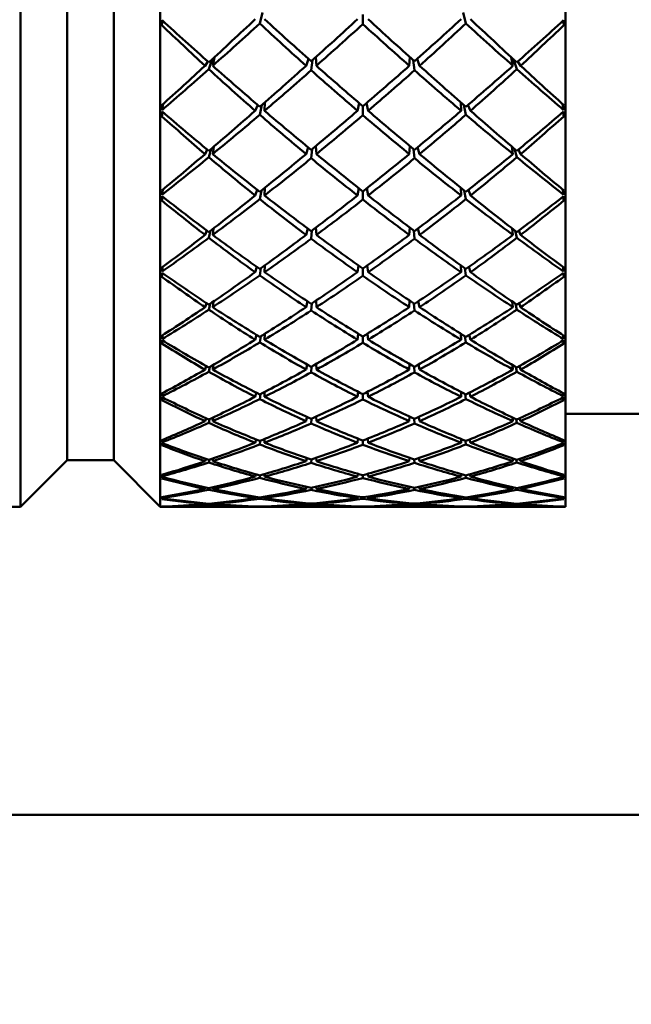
# Model space of a CAD drawing. Header units: inches. Extents: x 0.1 to 33.9, y 0.6 to 21.4.
# Tile 36 of 83: x 11.311 to 11.639, y 13.795 to 14.323. Entities that reach past the tile are written whole.
import ezdxf

# ---------------------------------------------------------------- set-up
doc = ezdxf.new("R2010")
doc.units = ezdxf.units.IN
doc.header["$MEASUREMENT"] = 0
doc.layers.add('Dimension (ANSI)', color=7, linetype='Continuous', lineweight=25)
doc.layers.add('Visible (ANSI)', color=7, linetype='Continuous', lineweight=50)
doc.styles.add('Note Text (ANSI)', font='tahoma.ttf')
doc.dimstyles.new('Default (ANSI)', dxfattribs={"dimtxt": 0.12, "dimasz": 0.098425, "dimexe": 0.125, "dimexo": 0.0625, "dimgap": 0.031496, "dimtad": 0, "dimtih": 1, "dimtoh": 1, "dimrnd": 1e-08, "dimzin": 4, "dimdsep": 46, "dimtxsty": 'Note Text (ANSI)', "dimcen": 0.09, "dimdle": 0.393701, "dimclrd": 256, "dimclre": 256, "dimclrt": 256, "dimadec": 0, "dimazin": 1, "dimtfac": 1, "dimtofl": 0, "dimtmove": 0, "dimatfit": 3, "dimfxl": 1, "dimtolj": 1, "dimtzin": 4, "dimlwd": -1, "dimlwe": -1, "dimarcsym": 0})

# ---------------------------------------------------------------- blocks, each defined once
blk = doc.blocks.new('*D10')
at = {"layer": 'Defpoints', "color": 0, "transparency": 16777216}
for p in [(17.00965, 15.28753), (8.90845, 12.90852), (17.40335, 12.90852)]:
    blk.add_point(p, dxfattribs=at)
at = {"layer": 'Dimension (ANSI)', "transparency": 16777216}
for p, q in [((17.07215, 15.28753), (17.52835, 15.28753)), ((17.40335, 15.1891), (17.40335, 14.19226)), ((17.40335, 13.00695), (17.40335, 14.00379)), ((8.97095, 12.90852), (17.52835, 12.90852))]:
    blk.add_line(p, q, dxfattribs=at)
for points in [[(17.38694, 15.1891), (17.41975, 15.1891), (17.40335, 15.28753)], [(17.38694, 13.00695), (17.41975, 13.00695), (17.40335, 12.90852)]]:
    blk.add_solid(points, dxfattribs=at)
at = {"layer": 'Dimension (ANSI)', "transparency": 16777216, "insert": (17.25059, 14.16077), "char_height": 0.12, "attachment_point": 1, "style": 'Note Text (ANSI)'}
blk.add_mtext('\\A1;2.38', dxfattribs=at)
blk = doc.blocks.new('*D12')
at = {"layer": 'Defpoints', "color": 0, "transparency": 16777216}
for p in [(16.08841, 15.28753), (4.32409, 15.14439), (4.32409, 12.15226)]:
    blk.add_point(p, dxfattribs=at)
at = {"layer": 'Dimension (ANSI)', "transparency": 16777216}
for p, q in [((16.08841, 15.22503), (16.08841, 12.02726)), ((4.32409, 15.08189), (4.32409, 12.02726)), ((4.42252, 12.15226), (9.98138, 12.15226)), ((15.98999, 12.15226), (10.43113, 12.15226))]:
    blk.add_line(p, q, dxfattribs=at)
for points in [[(4.42252, 12.16867), (4.42252, 12.13586), (4.32409, 12.15226)], [(15.98999, 12.16867), (15.98999, 12.13586), (16.08841, 12.15226)]]:
    blk.add_solid(points, dxfattribs=at)
at = {"layer": 'Dimension (ANSI)', "transparency": 16777216, "insert": (10.01287, 12.21464), "char_height": 0.12, "attachment_point": 1, "style": 'Note Text (ANSI)'}
blk.add_mtext('\\A1;11.76', dxfattribs=at)

msp = doc.modelspace()

# ---------------------------------------------------------------- linework, layer by layer
at = {"layer": 'Visible (ANSI)'}
for p, q in [((11.31122, 14.94359), (11.31122, 14.0617)), ((11.38622, 14.94359), (11.38622, 14.0617)), ((11.60365, 14.94359), (11.60365, 14.0617)), ((11.33622, 14.91859), (11.33622, 14.0867)), ((11.36122, 14.91859), (11.36122, 14.0867)), ((11.43964, 14.32101), (11.44117, 14.32702)), ((11.49493, 14.32588), (11.49493, 14.32072)), ((11.5487, 14.32702), (11.55023, 14.32101)), ((11.38741, 14.32268), (11.38713, 14.3201)), ((11.60246, 14.32268), (11.60274, 14.3201)), ((11.4117, 14.30072), (11.41025, 14.29836)), ((11.41227, 14.29651), (11.41413, 14.30193)), ((11.41526, 14.30297), (11.41437, 14.29836)), ((11.4658, 14.30207), (11.4645, 14.29836)), ((11.46723, 14.29593), (11.46786, 14.30136)), ((11.46963, 14.30295), (11.46999, 14.29836)), ((11.51988, 14.29836), (11.52024, 14.30295)), ((11.52201, 14.30136), (11.52264, 14.29593)), ((11.52536, 14.29836), (11.52407, 14.30207)), ((11.5755, 14.29836), (11.5746, 14.30297)), ((11.57573, 14.30193), (11.5776, 14.29651)), ((11.57962, 14.29836), (11.57817, 14.30072)), ((11.44239, 14.27878), (11.44215, 14.27423)), ((11.4929, 14.27839), (11.49211, 14.27423)), ((11.49697, 14.27839), (11.49776, 14.27423)), ((11.54771, 14.27423), (11.54748, 14.27878)), ((11.38737, 14.27368), (11.38713, 14.27123)), ((11.38756, 14.27701), (11.38718, 14.27461)), ((11.3878, 14.27784), (11.38756, 14.27701)), ((11.38756, 14.27701), (11.38765, 14.2777)), ((11.38776, 14.2778), (11.38774, 14.27764)), ((11.43852, 14.27733), (11.43718, 14.27423)), ((11.43964, 14.27209), (11.44074, 14.27734)), ((11.49493, 14.27665), (11.49493, 14.27181)), ((11.54913, 14.27734), (11.55023, 14.27209)), ((11.55268, 14.27423), (11.55135, 14.27733)), ((11.60231, 14.27701), (11.60207, 14.27784)), ((11.60211, 14.2778), (11.60213, 14.27764)), ((11.60222, 14.2777), (11.60231, 14.27701)), ((11.60231, 14.27701), (11.60268, 14.27461)), ((11.6025, 14.27368), (11.60274, 14.27123)), ((11.41145, 14.25339), (11.41025, 14.25099)), ((11.41227, 14.24928), (11.4136, 14.25385)), ((11.41501, 14.25505), (11.41437, 14.25099)), ((11.46554, 14.25465), (11.4645, 14.25099)), ((11.46723, 14.24874), (11.46771, 14.25365)), ((11.46972, 14.25532), (11.46999, 14.25099)), ((11.51988, 14.25099), (11.52015, 14.25532)), ((11.52216, 14.25365), (11.52264, 14.24874)), ((11.52536, 14.25099), (11.52433, 14.25465)), ((11.5755, 14.25099), (11.57486, 14.25505)), ((11.57627, 14.25385), (11.5776, 14.24928)), ((11.57962, 14.25099), (11.57842, 14.25339)), ((11.38752, 14.23184), (11.38718, 14.22911)), ((11.43828, 14.23179), (11.43718, 14.22875)), ((11.43964, 14.2268), (11.44047, 14.23139)), ((11.44234, 14.23289), (11.44215, 14.22875)), ((11.49274, 14.23271), (11.49211, 14.22875)), ((11.49493, 14.23098), (11.49493, 14.22654)), ((11.49713, 14.23271), (11.49776, 14.22875)), ((11.54771, 14.22875), (11.54753, 14.23289)), ((11.5494, 14.23139), (11.55023, 14.2268)), ((11.55268, 14.22875), (11.55159, 14.23179)), ((11.60234, 14.23184), (11.60268, 14.22911)), ((11.38733, 14.22829), (11.38713, 14.22602)), ((11.60254, 14.22829), (11.60274, 14.22602)), ((11.41124, 14.20992), (11.41025, 14.2076)), ((11.41227, 14.20605), (11.41326, 14.20992)), ((11.41484, 14.21115), (11.41437, 14.2076)), ((11.46534, 14.21105), (11.4645, 14.2076)), ((11.46723, 14.20556), (11.4676, 14.20992)), ((11.46978, 14.21156), (11.46999, 14.2076)), ((11.51988, 14.2076), (11.52009, 14.21156)), ((11.52227, 14.20992), (11.52264, 14.20556)), ((11.52536, 14.2076), (11.52453, 14.21105)), ((11.5755, 14.2076), (11.57502, 14.21115)), ((11.57661, 14.20992), (11.5776, 14.20605)), ((11.57962, 14.2076), (11.57863, 14.20992)), ((11.38743, 14.19029), (11.38718, 14.18792)), ((11.43808, 14.19046), (11.43718, 14.1876)), ((11.43964, 14.18586), (11.44028, 14.18982)), ((11.44229, 14.19127), (11.44215, 14.1876)), ((11.49261, 14.19123), (11.49211, 14.1876)), ((11.49493, 14.18959), (11.49493, 14.18563)), ((11.49726, 14.19123), (11.49776, 14.1876)), ((11.54771, 14.1876), (11.54758, 14.19127)), ((11.54959, 14.18982), (11.55023, 14.18586)), ((11.55268, 14.1876), (11.55179, 14.19046)), ((11.60243, 14.19029), (11.60268, 14.18792)), ((11.3873, 14.18721), (11.38713, 14.18516)), ((11.60257, 14.18721), (11.60274, 14.18516)), ((11.41025, 14.16885), (11.41107, 14.17102)), ((11.41302, 14.17073), (11.41227, 14.16749)), ((11.41437, 14.16885), (11.41473, 14.1719)), ((11.46518, 14.172), (11.4645, 14.16885)), ((11.46723, 14.16707), (11.46752, 14.17085)), ((11.46982, 14.17238), (11.46999, 14.16885)), ((11.51988, 14.16885), (11.52005, 14.17238)), ((11.52235, 14.17085), (11.52264, 14.16707)), ((11.52536, 14.16885), (11.52469, 14.172)), ((11.57514, 14.1719), (11.5755, 14.16885)), ((11.5776, 14.16749), (11.57685, 14.17073)), ((11.5788, 14.17102), (11.57962, 14.16885)), ((11.38737, 14.15371), (11.38718, 14.1517)), ((11.43718, 14.15142), (11.43791, 14.15399)), ((11.44013, 14.15325), (11.43964, 14.14991)), ((11.44215, 14.15142), (11.44226, 14.15457)), ((11.4925, 14.15462), (11.49211, 14.15142)), ((11.49493, 14.15314), (11.49493, 14.14972)), ((11.49737, 14.15462), (11.49776, 14.15142)), ((11.54761, 14.15457), (11.54771, 14.15142)), ((11.55023, 14.14991), (11.54974, 14.15325)), ((11.55196, 14.15399), (11.55268, 14.15142)), ((11.6025, 14.15371), (11.60268, 14.1517)), ((11.38727, 14.1511), (11.38713, 14.14931)), ((11.6026, 14.1511), (11.60274, 14.14931)), ((11.41025, 14.13537), (11.41091, 14.1373)), ((11.41283, 14.13686), (11.41227, 14.13422)), ((11.41437, 14.13537), (11.41464, 14.13791)), ((11.4645, 14.13537), (11.46504, 14.13813)), ((11.46746, 14.13703), (11.46723, 14.13386)), ((11.46999, 14.13537), (11.46986, 14.13839)), ((11.52001, 14.13839), (11.51988, 14.13537)), ((11.52264, 14.13386), (11.52241, 14.13703)), ((11.52483, 14.13813), (11.52536, 14.13537)), ((11.57523, 14.13791), (11.5755, 14.13537)), ((11.5776, 14.13422), (11.57703, 14.13686)), ((11.57896, 14.1373), (11.57962, 14.13537)), ((11.38724, 14.12052), (11.38713, 14.11904)), ((11.38732, 14.12264), (11.38718, 14.121)), ((11.43718, 14.12078), (11.43775, 14.12299)), ((11.44001, 14.12223), (11.43964, 14.11953)), ((11.44215, 14.12078), (11.44224, 14.12338)), ((11.49241, 14.12348), (11.49211, 14.12078)), ((11.49493, 14.1222), (11.49493, 14.11937)), ((11.49745, 14.12348), (11.49776, 14.12078)), ((11.54763, 14.12338), (11.54771, 14.12078)), ((11.55023, 14.11953), (11.54986, 14.12223)), ((11.55211, 14.12299), (11.55268, 14.12078)), ((11.60255, 14.12264), (11.60268, 14.121)), ((11.60263, 14.12052), (11.60274, 14.11904)), ((11.41025, 14.10769), (11.41077, 14.1093)), ((11.41437, 14.10769), (11.41457, 14.10969)), ((11.46491, 14.10996), (11.4645, 14.10769)), ((11.46989, 14.11013), (11.46999, 14.10769)), ((11.51988, 14.10769), (11.51998, 14.11013)), ((11.52536, 14.10769), (11.52495, 14.10996)), ((11.5753, 14.10969), (11.5755, 14.10769)), ((11.5791, 14.1093), (11.57962, 14.10769)), ((11.60365, 14.1117), (11.69229, 14.1117)), ((11.41269, 14.10881), (11.41227, 14.10676)), ((11.46723, 14.10647), (11.4674, 14.10899)), ((11.52247, 14.10899), (11.52264, 14.10647)), ((11.5776, 14.10676), (11.57718, 14.10881)), ((11.38721, 14.09597), (11.38713, 14.09481)), ((11.38728, 14.09759), (11.38718, 14.09633)), ((11.43761, 14.09793), (11.43718, 14.09616)), ((11.43964, 14.09519), (11.43991, 14.09724)), ((11.44221, 14.09817), (11.44215, 14.09616)), ((11.49233, 14.09829), (11.49211, 14.09616)), ((11.49493, 14.09726), (11.49493, 14.09507)), ((11.49753, 14.09829), (11.49776, 14.09616)), ((11.54771, 14.09616), (11.54766, 14.09817)), ((11.54996, 14.09724), (11.55023, 14.09519)), ((11.55268, 14.09616), (11.55225, 14.09793)), ((11.60259, 14.09759), (11.60268, 14.09633)), ((11.60265, 14.09597), (11.60274, 14.09481)), ((11.33622, 14.0867), (11.31122, 14.0617)), ((11.36122, 14.0867), (11.33622, 14.0867)), ((11.36122, 14.0867), (11.38622, 14.0617)), ((11.41063, 14.08747), (11.41025, 14.08623)), ((11.41227, 14.08555), (11.41256, 14.08702)), ((11.41451, 14.0877), (11.41437, 14.08623)), ((11.4648, 14.08796), (11.4645, 14.08623)), ((11.46723, 14.08533), (11.46735, 14.08718)), ((11.46992, 14.08805), (11.46999, 14.08623)), ((11.51988, 14.08623), (11.51995, 14.08805)), ((11.52252, 14.08718), (11.52264, 14.08533)), ((11.52536, 14.08623), (11.52507, 14.08796)), ((11.5755, 14.08623), (11.57536, 14.0877)), ((11.57731, 14.08702), (11.5776, 14.08555)), ((11.57962, 14.08623), (11.57924, 14.08747)), ((11.38719, 14.07782), (11.38713, 14.07702)), ((11.38725, 14.07894), (11.38718, 14.07807)), ((11.43748, 14.07922), (11.43718, 14.07794)), ((11.43964, 14.07728), (11.43982, 14.07868)), ((11.44219, 14.07935), (11.44215, 14.07794)), ((11.49226, 14.07946), (11.49211, 14.07794)), ((11.49493, 14.07871), (11.49493, 14.07719)), ((11.49761, 14.07946), (11.49776, 14.07794)), ((11.54771, 14.07794), (11.54768, 14.07935)), ((11.55005, 14.07868), (11.55023, 14.07728)), ((11.55268, 14.07794), (11.55239, 14.07922)), ((11.60262, 14.07894), (11.60268, 14.07807)), ((11.60268, 14.07782), (11.60274, 14.07702)), ((11.41445, 14.07226), (11.41437, 14.07134)), ((11.46469, 14.07246), (11.4645, 14.07134)), ((11.46995, 14.07251), (11.46999, 14.07134)), ((11.51988, 14.07134), (11.51992, 14.07251)), ((11.52536, 14.07134), (11.52518, 14.07246)), ((11.5755, 14.07134), (11.57542, 14.07226)), ((11.41049, 14.07216), (11.41025, 14.07134)), ((11.41227, 14.07091), (11.41244, 14.07182)), ((11.43735, 14.06716), (11.43718, 14.06643)), ((11.44218, 14.0672), (11.44215, 14.06643)), ((11.46723, 14.07077), (11.4673, 14.07193)), ((11.49219, 14.06728), (11.49211, 14.06643)), ((11.49768, 14.06728), (11.49776, 14.06643)), ((11.52256, 14.07193), (11.52264, 14.07077)), ((11.54771, 14.06643), (11.54769, 14.0672)), ((11.55268, 14.06643), (11.55252, 14.06716)), ((11.57743, 14.07182), (11.5776, 14.07091)), ((11.57962, 14.07134), (11.57938, 14.07216)), ((11.31122, 14.0617), (11.30488, 14.0617)), ((11.39257, 14.0617), (11.38622, 14.0617)), ((11.38722, 14.06697), (11.38718, 14.0665)), ((11.38719, 14.06189), (11.38718, 14.06181)), ((11.42816, 14.0617), (11.39592, 14.0617)), ((11.41035, 14.0636), (11.41025, 14.06325)), ((11.41227, 14.06308), (11.41234, 14.06343)), ((11.4144, 14.06363), (11.41437, 14.06325)), ((11.44625, 14.0617), (11.43288, 14.0617)), ((11.43721, 14.06193), (11.43718, 14.0618)), ((11.43964, 14.06607), (11.43973, 14.06682)), ((11.43964, 14.06175), (11.43965, 14.06186)), ((11.44216, 14.06193), (11.44215, 14.0618)), ((11.48288, 14.0617), (11.45143, 14.0617)), ((11.46458, 14.06373), (11.4645, 14.06325)), ((11.46723, 14.06303), (11.46726, 14.06349)), ((11.46997, 14.06374), (11.46999, 14.06325)), ((11.50135, 14.0617), (11.48852, 14.0617)), ((11.49212, 14.06195), (11.49211, 14.0618)), ((11.49493, 14.06685), (11.49493, 14.06603)), ((11.49493, 14.06187), (11.49493, 14.06175)), ((11.49775, 14.06195), (11.49776, 14.0618)), ((11.53844, 14.0617), (11.50699, 14.0617)), ((11.51988, 14.06325), (11.5199, 14.06374)), ((11.52261, 14.06349), (11.52264, 14.06303)), ((11.52536, 14.06325), (11.52529, 14.06373)), ((11.55699, 14.0617), (11.54362, 14.0617)), ((11.54771, 14.0618), (11.54771, 14.06193)), ((11.55014, 14.06682), (11.55023, 14.06607)), ((11.55022, 14.06186), (11.55023, 14.06175)), ((11.55268, 14.0618), (11.55265, 14.06193)), ((11.59395, 14.0617), (11.56171, 14.0617)), ((11.5755, 14.06325), (11.57547, 14.06363)), ((11.57753, 14.06343), (11.5776, 14.06308)), ((11.57962, 14.06325), (11.57951, 14.0636)), ((11.60365, 14.0617), (11.5973, 14.0617)), ((11.60265, 14.06697), (11.60268, 14.0665)), ((11.60268, 14.06189), (11.60268, 14.06181)), ((9.96406, 13.89648), (12.43113, 13.89648))]:
    msp.add_line(p, q, dxfattribs=at)
for centre, major_axis, ratio, start_param, end_param in [((11.41706, 14.50265), (0.01921, 0.44094), 0.054698, 1.993086, 2.000011), ((11.45416, 14.50265), (-0.42531, 0.42286), 0.29386, 1.703321, 1.760379), ((11.53571, 14.50265), (-0.44102, -0.43884), 0.097629, 1.191633, 1.249719), ((11.45416, 14.50265), (-0.43471, -0.43242), 0.198435, 1.285984, 1.343138), ((11.53571, 14.50265), (-0.42064, 0.41809), 0.333113, 1.671973, 1.729127), ((11.45416, 14.50265), (-0.43224, 0.42991), 0.226754, 1.765526, 1.822128), ((11.53571, 14.50265), (-0.43748, -0.43525), 0.161535, 1.256276, 1.312878), ((11.45416, 14.50265), (-0.4285, -0.42611), 0.264653, 1.349195, 1.405615), ((11.53571, 14.50265), (-0.4285, 0.42611), 0.264653, 1.735978, 1.792397), ((11.45416, 14.50265), (-0.43748, 0.43525), 0.161535, 1.828714, 1.885316), ((11.53571, 14.50265), (-0.43224, -0.42991), 0.226754, 1.319464, 1.376066), ((11.45416, 14.50265), (-0.42064, -0.41809), 0.333113, 1.412466, 1.46962), ((11.53571, 14.50265), (-0.43471, 0.43242), 0.198435, 1.798455, 1.855609), ((11.45416, 14.50265), (-0.44102, 0.43884), 0.097629, 1.891874, 1.94996), ((11.53571, 14.50265), (-0.42531, -0.42286), 0.29386, 1.381214, 1.438272), ((11.57281, 14.50265), (-0.01921, 0.44094), 0.054698, 4.283174, 4.290099), ((11.53571, 14.50265), (-0.41115, 0.40838), 0.404504, 1.610886, 1.665765), ((11.45416, 14.50265), (-0.41115, -0.40838), 0.404504, 1.475828, 1.530707), ((11.53571, 14.50265), (-0.44102, -0.43884), 0.097629, 1.132008, 1.186887), ((11.45416, 14.50265), (-0.43471, -0.43242), 0.198435, 1.22418, 1.281238), ((11.53571, 14.50265), (-0.41115, 0.40838), 0.404504, 1.670511, 1.728597), ((11.45416, 14.50265), (-0.42531, 0.42286), 0.29386, 1.765124, 1.822278), ((11.53571, 14.50265), (-0.43748, -0.43525), 0.161535, 1.192893, 1.250047), ((11.45416, 14.50265), (-0.4285, -0.42611), 0.264653, 1.286363, 1.342965), ((11.53571, 14.50265), (-0.42064, 0.41809), 0.333113, 1.735357, 1.791959), ((11.45416, 14.50265), (-0.43224, 0.42991), 0.226754, 1.828358, 1.884777), ((11.53571, 14.50265), (-0.43224, -0.42991), 0.226754, 1.256815, 1.313235), ((11.45416, 14.50265), (-0.42064, -0.41809), 0.333113, 1.349634, 1.406236), ((11.53571, 14.50265), (-0.4285, 0.42611), 0.264653, 1.798627, 1.855229), ((11.45416, 14.50265), (-0.43748, 0.43525), 0.161535, 1.891546, 1.9487), ((11.53571, 14.50265), (-0.42531, -0.42286), 0.29386, 1.319314, 1.376468), ((11.45416, 14.50265), (-0.41115, -0.40838), 0.404504, 1.412996, 1.471082), ((11.53571, 14.50265), (-0.43471, 0.43242), 0.198435, 1.860355, 1.917413), ((11.45416, 14.50265), (-0.44102, 0.43884), 0.097629, 1.954705, 2.009585), ((11.41706, 14.50265), (0.00895, 0.44094), 0.066915, 2.108745, 2.115669), ((11.41706, 14.50265), (0.02208, 0.44094), 0.048803, 2.118811, 2.125736), ((11.45416, 14.50265), (-0.41674, 0.41411), 0.363493, 1.765679, 1.822737), ((11.53571, 14.50265), (-0.43748, -0.43525), 0.161535, 1.129129, 1.187215), ((11.45416, 14.50265), (-0.42531, 0.42286), 0.29386, 1.827956, 1.884558), ((11.53571, 14.50265), (-0.43224, -0.42991), 0.226754, 1.193801, 1.250403), ((11.45416, 14.50265), (-0.43224, 0.42991), 0.226754, 1.89119, 1.947792), ((11.53571, 14.50265), (-0.42531, -0.42286), 0.29386, 1.257034, 1.313636), ((11.45416, 14.50265), (-0.43748, 0.43525), 0.161535, 1.954378, 2.012464), ((11.53571, 14.50265), (-0.41674, -0.41411), 0.363493, 1.318855, 1.375913), ((11.57281, 14.50265), (-0.00895, 0.44094), 0.066915, 4.167516, 4.17444), ((11.57281, 14.50265), (-0.02208, 0.44094), 0.048803, 4.15745, 4.164374), ((11.53571, 14.50265), (-0.4001, 0.397), 0.479623, 1.67304, 1.727919), ((11.45416, 14.50265), (-0.4285, -0.42611), 0.264653, 1.223532, 1.280685), ((11.53571, 14.50265), (-0.41115, 0.40838), 0.404504, 1.734275, 1.791429), ((11.45416, 14.50265), (-0.42064, -0.41809), 0.333113, 1.286802, 1.343221), ((11.53571, 14.50265), (-0.42064, 0.41809), 0.333113, 1.798371, 1.854791), ((11.45416, 14.50265), (-0.41115, -0.40838), 0.404504, 1.350164, 1.407318), ((11.53571, 14.50265), (-0.4285, 0.42611), 0.264653, 1.860907, 1.918061), ((11.45416, 14.50265), (0.4001, 0.397), 0.479623, 4.555266, 4.610145), ((11.53571, 14.50265), (-0.43748, -0.43525), 0.161535, 1.069504, 1.124383), ((11.45416, 14.50265), (-0.4285, -0.42611), 0.264653, 1.161728, 1.218786), ((11.53571, 14.50265), (-0.4001, 0.397), 0.479623, 1.732665, 1.790751), ((11.45416, 14.50265), (-0.41674, 0.41411), 0.363493, 1.827483, 1.884637), ((11.53571, 14.50265), (-0.43224, -0.42991), 0.226754, 1.130417, 1.187571), ((11.45416, 14.50265), (-0.42064, -0.41809), 0.333113, 1.22397, 1.280572), ((11.53571, 14.50265), (-0.41115, 0.40838), 0.404504, 1.797659, 1.854261), ((11.45416, 14.50265), (-0.42531, 0.42286), 0.29386, 1.890788, 1.947207), ((11.53571, 14.50265), (-0.42531, -0.42286), 0.29386, 1.194385, 1.250805), ((11.45416, 14.50265), (-0.41115, -0.40838), 0.404504, 1.287332, 1.343934), ((11.53571, 14.50265), (-0.42064, 0.41809), 0.333113, 1.861021, 1.917623), ((11.45416, 14.50265), (-0.43224, 0.42991), 0.226754, 1.954022, 2.011176), ((11.53571, 14.50265), (-0.41674, -0.41411), 0.363493, 1.256955, 1.314109), ((11.45416, 14.50265), (0.4001, 0.397), 0.479623, 4.492434, 4.55052), ((11.53571, 14.50265), (-0.4285, 0.42611), 0.264653, 1.922807, 1.979865), ((11.45416, 14.50265), (-0.43748, 0.43525), 0.161535, 2.01721, 2.072089), ((11.41706, 14.50265), (0.01259, 0.44094), 0.063829, 2.234873, 2.241798), ((11.57281, 14.50265), (-0.01259, 0.44094), 0.063829, 4.041388, 4.048312), ((11.41706, 14.50265), (0.0246, 0.44094), 0.042147, 2.244383, 2.251307), ((11.53571, 14.50265), (-0.38755, 0.38396), 0.559415, 1.734941, 1.78982), ((11.45416, 14.50265), (0.40657, -0.40367), 0.436386, 4.969519, 5.026577), ((11.53571, 14.50265), (-0.43224, -0.42991), 0.226754, 1.066653, 1.124739), ((11.45416, 14.50265), (-0.42064, -0.41809), 0.333113, 1.161138, 1.218292), ((11.53571, 14.50265), (-0.4001, 0.397), 0.479623, 1.796429, 1.853583), ((11.45416, 14.50265), (-0.41674, 0.41411), 0.363493, 1.890315, 1.946917), ((11.53571, 14.50265), (-0.42531, -0.42286), 0.29386, 1.131371, 1.187973), ((11.45416, 14.50265), (-0.41115, -0.40838), 0.404504, 1.2245, 1.28092), ((11.53571, 14.50265), (-0.41115, 0.40838), 0.404504, 1.860673, 1.917093), ((11.45416, 14.50265), (-0.42531, 0.42286), 0.29386, 1.95362, 2.010222), ((11.53571, 14.50265), (-0.41674, -0.41411), 0.363493, 1.194675, 1.251278), ((11.45416, 14.50265), (0.4001, 0.397), 0.479623, 4.429602, 4.486756), ((11.53571, 14.50265), (-0.42064, 0.41809), 0.333113, 1.923301, 1.980455), ((11.45416, 14.50265), (-0.43224, 0.42991), 0.226754, 2.016854, 2.07494), ((11.53571, 14.50265), (-0.40657, -0.40367), 0.436386, 1.256608, 1.313666), ((11.45416, 14.50265), (0.38755, 0.38396), 0.559415, 4.493365, 4.548244), ((11.57281, 14.50265), (-0.0246, 0.44094), 0.042147, 4.031878, 4.038803), ((11.53571, 14.50265), (-0.43224, -0.42991), 0.226754, 1.007028, 1.061907), ((11.45416, 14.50265), (-0.42064, -0.41809), 0.333113, 1.099334, 1.156392), ((11.53571, 14.50265), (-0.38755, 0.38396), 0.559415, 1.794566, 1.852652), ((11.45416, 14.50265), (0.40657, -0.40367), 0.436386, 5.031323, 5.088477), ((11.53571, 14.50265), (-0.42531, -0.42286), 0.29386, 1.067987, 1.125141), ((11.45416, 14.50265), (-0.41115, -0.40838), 0.404504, 1.161668, 1.21827), ((11.53571, 14.50265), (-0.4001, 0.397), 0.479623, 1.859813, 1.916415), ((11.45416, 14.50265), (-0.41674, 0.41411), 0.363493, 1.953147, 2.009566), ((11.53571, 14.50265), (-0.41674, -0.41411), 0.363493, 1.132026, 1.188446), ((11.45416, 14.50265), (0.4001, 0.397), 0.479623, 4.366771, 4.423373), ((11.53571, 14.50265), (-0.41115, 0.40838), 0.404504, 1.923322, 1.979924), ((11.45416, 14.50265), (-0.42531, 0.42286), 0.29386, 2.016452, 2.073606), ((11.53571, 14.50265), (-0.40657, -0.40367), 0.436386, 1.194709, 1.251862), ((11.45416, 14.50265), (0.38755, 0.38396), 0.559415, 4.430533, 4.488619), ((11.53571, 14.50265), (-0.42064, 0.41809), 0.333113, 1.9852, 2.042258), ((11.45416, 14.50265), (-0.43224, 0.42991), 0.226754, 2.079686, 2.134565), ((11.41706, 14.50265), (0.01603, 0.44094), 0.059734, 2.360885, 2.36781), ((11.57281, 14.50265), (-0.01603, 0.44094), 0.059734, 3.915375, 3.9223), ((11.41706, 14.50265), (0.02674, 0.44094), 0.034835, 2.369807, 2.376731), ((11.53571, 14.50265), (-0.37364, 0.36925), 0.645027, 1.79636, 1.851239), ((11.45416, 14.50265), (0.39487, -0.39158), 0.513394, 5.031582, 5.08864), ((11.53571, 14.50265), (-0.42531, -0.42286), 0.29386, 1.004223, 1.062309), ((11.45416, 14.50265), (-0.41115, -0.40838), 0.404504, 1.098836, 1.15599), ((11.53571, 14.50265), (-0.38755, 0.38396), 0.559415, 1.85833, 1.915484), ((11.45416, 14.50265), (0.40657, -0.40367), 0.436386, 5.094155, 5.150757), ((11.53571, 14.50265), (-0.41674, -0.41411), 0.363493, 1.069012, 1.125614), ((11.45416, 14.50265), (0.4001, 0.397), 0.479623, 4.303939, 4.360358), ((11.53571, 14.50265), (-0.4001, 0.397), 0.479623, 1.922827, 1.979247), ((11.45416, 14.50265), (-0.41674, 0.41411), 0.363493, 2.015979, 2.072581), ((11.53571, 14.50265), (-0.40657, -0.40367), 0.436386, 1.132429, 1.189031), ((11.45416, 14.50265), (0.38755, 0.38396), 0.559415, 4.367701, 4.424855), ((11.53571, 14.50265), (-0.41115, 0.40838), 0.404504, 1.985602, 2.042756), ((11.45416, 14.50265), (-0.42531, 0.42286), 0.29386, 2.079284, 2.13737), ((11.53571, 14.50265), (-0.39487, -0.39158), 0.513394, 1.194546, 1.251604), ((11.45416, 14.50265), (0.37364, 0.36925), 0.645027, 4.431946, 4.486826), ((11.57281, 14.50265), (-0.02674, 0.44094), 0.034835, 3.906454, 3.913379), ((11.53571, 14.50265), (-0.42531, -0.42286), 0.29386, 0.944598, 0.999477), ((11.45416, 14.50265), (-0.41115, -0.40838), 0.404504, 1.037033, 1.094091), ((11.53571, 14.50265), (-0.37364, 0.36925), 0.645027, 1.855985, 1.914071), ((11.45416, 14.50265), (0.39487, -0.39158), 0.513394, 5.093385, 5.150539), ((11.53571, 14.50265), (-0.41674, -0.41411), 0.363493, 1.005628, 1.062782), ((11.45416, 14.50265), (0.40657, -0.40367), 0.436386, 5.156987, 5.213406), ((11.53571, 14.50265), (-0.40657, -0.40367), 0.436386, 1.069779, 1.126199), ((11.45416, 14.50265), (-0.41674, 0.41411), 0.363493, 2.078811, 2.135965), ((11.53571, 14.50265), (-0.39487, -0.39158), 0.513394, 1.132646, 1.1898), ((11.45416, 14.50265), (0.37364, 0.36925), 0.645027, 4.369115, 4.427201), ((11.53571, 14.50265), (-0.41115, 0.40838), 0.404504, 2.047502, 2.10456), ((11.45416, 14.50265), (-0.42531, 0.42286), 0.29386, 2.142115, 2.196995), ((11.45416, 14.50265), (0.4001, 0.397), 0.479623, 4.241107, 4.297709), ((11.53571, 14.50265), (-0.38755, 0.38396), 0.559415, 1.921714, 1.978316), ((11.45416, 14.50265), (0.38755, 0.38396), 0.559415, 4.30487, 4.361472), ((11.53571, 14.50265), (-0.4001, 0.397), 0.479623, 1.985476, 2.042078), ((11.41706, 14.50265), (0.01921, 0.44094), 0.054698, 2.48676, 2.493685), ((11.57281, 14.50265), (-0.01921, 0.44094), 0.054698, 3.7895, 3.796425), ((11.41706, 14.50265), (0.02845, 0.44094), 0.026986, 2.495099, 2.502024), ((11.53571, 14.50265), (-0.3586, 0.35273), 0.737877, 1.856684, 1.911564), ((11.45416, 14.50265), (0.38171, -0.37783), 0.595541, 5.093315, 5.150373), ((11.53571, 14.50265), (-0.41674, -0.41411), 0.363493, 0.941864, 0.99995), ((11.45416, 14.50265), (0.4001, 0.397), 0.479623, 4.178275, 4.235429), ((11.53571, 14.50265), (-0.37364, 0.36925), 0.645027, 1.919749, 1.976903), ((11.45416, 14.50265), (0.39487, -0.39158), 0.513394, 5.156217, 5.212819), ((11.53571, 14.50265), (-0.40657, -0.40367), 0.436386, 1.006765, 1.063367), ((11.45416, 14.50265), (0.38755, 0.38396), 0.559415, 4.242038, 4.298457), ((11.53571, 14.50265), (-0.38755, 0.38396), 0.559415, 1.984728, 2.041148), ((11.45416, 14.50265), (0.40657, -0.40367), 0.436386, 5.219818, 5.276421), ((11.53571, 14.50265), (-0.39487, -0.39158), 0.513394, 1.070366, 1.126968), ((11.45416, 14.50265), (0.37364, 0.36925), 0.645027, 4.306283, 4.363437), ((11.53571, 14.50265), (-0.4001, 0.397), 0.479623, 2.047756, 2.10491), ((11.45416, 14.50265), (-0.41674, 0.41411), 0.363493, 2.141643, 2.199729), ((11.53571, 14.50265), (-0.38171, -0.37783), 0.595541, 1.132812, 1.18987), ((11.45416, 14.50265), (0.3586, 0.35273), 0.737877, 4.371622, 4.426501), ((11.57281, 14.50265), (-0.02845, 0.44094), 0.026986, 3.781162, 3.788086), ((11.53571, 14.50265), (-0.41674, -0.41411), 0.363493, 0.882239, 0.937118), ((11.45416, 14.50265), (0.4001, 0.397), 0.479623, 4.116471, 4.173529), ((11.53571, 14.50265), (-0.3586, 0.35273), 0.737877, 1.916309, 1.974396), ((11.45416, 14.50265), (0.38171, -0.37783), 0.595541, 5.155119, 5.212273), ((11.53571, 14.50265), (-0.40657, -0.40367), 0.436386, 0.943381, 1.000535), ((11.45416, 14.50265), (0.38755, 0.38396), 0.559415, 4.179206, 4.235808), ((11.53571, 14.50265), (-0.37364, 0.36925), 0.645027, 1.983132, 2.039734), ((11.45416, 14.50265), (0.39487, -0.39158), 0.513394, 5.219049, 5.275468), ((11.53571, 14.50265), (-0.39487, -0.39158), 0.513394, 1.007717, 1.064136), ((11.45416, 14.50265), (0.37364, 0.36925), 0.645027, 4.243451, 4.300053), ((11.53571, 14.50265), (-0.38755, 0.38396), 0.559415, 2.047377, 2.103979), ((11.45416, 14.50265), (0.40657, -0.40367), 0.436386, 5.28265, 5.339804), ((11.53571, 14.50265), (-0.38171, -0.37783), 0.595541, 1.070912, 1.128066), ((11.45416, 14.50265), (0.3586, 0.35273), 0.737877, 4.30879, 4.366876), ((11.53571, 14.50265), (-0.4001, 0.397), 0.479623, 2.109656, 2.166714), ((11.45416, 14.50265), (-0.41674, 0.41411), 0.363493, 2.204474, 2.259354), ((11.41706, 14.50265), (0.02208, 0.44094), 0.048803, 2.612485, 2.61941), ((11.41706, 14.50265), (-0.02971, -0.44094), 0.01872, 5.761876, 5.7688), ((11.45416, 14.50265), (0.36727, -0.36237), 0.684081, 5.154381, 5.211439), ((11.53571, 14.50265), (-0.40657, -0.40367), 0.436386, 0.879617, 0.937703), ((11.45416, 14.50265), (0.38171, -0.37783), 0.595541, 5.217951, 5.274553), ((11.53571, 14.50265), (-0.39487, -0.39158), 0.513394, 0.944702, 1.001304), ((11.45416, 14.50265), (0.39487, -0.39158), 0.513394, 5.281881, 5.338483), ((11.53571, 14.50265), (-0.38171, -0.37783), 0.595541, 1.008632, 1.065235), ((11.45416, 14.50265), (0.40657, -0.40367), 0.436386, 5.345482, 5.403568), ((11.53571, 14.50265), (-0.36727, -0.36237), 0.684081, 1.071747, 1.128805), ((11.57281, 14.50265), (-0.02208, 0.44094), 0.048803, 3.663775, 3.6707), ((11.57281, 14.50265), (-0.02971, 0.44094), 0.01872, 3.655978, 3.662902), ((11.53571, 14.50265), (-0.34323, 0.3337), 0.839752, 1.913537, 1.968416), ((11.45416, 14.50265), (0.38755, 0.38396), 0.559415, 4.116374, 4.173528), ((11.53571, 14.50265), (-0.3586, 0.35273), 0.737877, 1.980073, 2.037227), ((11.45416, 14.50265), (0.37364, 0.36925), 0.645027, 4.180619, 4.237038), ((11.53571, 14.50265), (-0.37364, 0.36925), 0.645027, 2.046147, 2.102566), ((11.45416, 14.50265), (0.3586, 0.35273), 0.737877, 4.245958, 4.303112), ((11.53571, 14.50265), (-0.38755, 0.38396), 0.559415, 2.109657, 2.166811), ((11.45416, 14.50265), (0.34323, 0.3337), 0.839752, 4.31477, 4.369649), ((11.53571, 14.50265), (-0.40657, -0.40367), 0.436386, 0.819992, 0.874871), ((11.45416, 14.50265), (0.38755, 0.38396), 0.559415, 4.05457, 4.111628), ((11.53571, 14.50265), (-0.34323, 0.3337), 0.839752, 1.973162, 2.031248), ((11.45416, 14.50265), (0.36727, -0.36237), 0.684081, 5.216185, 5.273339), ((11.53571, 14.50265), (-0.39487, -0.39158), 0.513394, 0.881319, 0.938473), ((11.45416, 14.50265), (0.37364, 0.36925), 0.645027, 4.117787, 4.174389), ((11.53571, 14.50265), (-0.3586, 0.35273), 0.737877, 2.043457, 2.100059), ((11.45416, 14.50265), (0.38171, -0.37783), 0.595541, 5.280783, 5.337202), ((11.53571, 14.50265), (-0.38171, -0.37783), 0.595541, 0.945983, 1.002403), ((11.45416, 14.50265), (0.3586, 0.35273), 0.737877, 4.183126, 4.239728), ((11.53571, 14.50265), (-0.37364, 0.36925), 0.645027, 2.108796, 2.165398), ((11.45416, 14.50265), (0.39487, -0.39158), 0.513394, 5.344713, 5.401867), ((11.53571, 14.50265), (-0.36727, -0.36237), 0.684081, 1.009847, 1.067001), ((11.45416, 14.50265), (0.34323, 0.3337), 0.839752, 4.251938, 4.310024), ((11.53571, 14.50265), (-0.38755, 0.38396), 0.559415, 2.171557, 2.228615), ((11.45416, 14.50265), (0.40657, -0.40367), 0.436386, 5.408314, 5.463193), ((11.41706, 14.50265), (0.0246, 0.44094), 0.042147, 2.738057, 2.744981), ((11.41706, 14.50265), (-0.03051, -0.44094), 0.010166, 5.886982, 5.893906), ((11.53571, 14.50265), (-0.33575, 0.30345), 0.952847, 1.939793, 1.994672), ((11.45416, 14.50265), (0.35191, -0.34493), 0.780577, 5.213747, 5.270805), ((11.53571, 14.50265), (-0.39487, -0.39158), 0.513394, 0.817555, 0.875641), ((11.45416, 14.50265), (0.37364, 0.36925), 0.645027, 4.054955, 4.112109), ((11.53571, 14.50265), (-0.34323, 0.3337), 0.839752, 2.036925, 2.094079), ((11.45416, 14.50265), (0.36727, -0.36237), 0.684081, 5.279016, 5.335619), ((11.53571, 14.50265), (-0.38171, -0.37783), 0.595541, 0.882969, 0.939571), ((11.45416, 14.50265), (0.3586, 0.35273), 0.737877, 4.120294, 4.176714), ((11.53571, 14.50265), (-0.3586, 0.35273), 0.737877, 2.106472, 2.162891), ((11.45416, 14.50265), (0.38171, -0.37783), 0.595541, 5.343614, 5.400217), ((11.53571, 14.50265), (-0.36727, -0.36237), 0.684081, 0.947567, 1.004169), ((11.45416, 14.50265), (0.34323, 0.3337), 0.839752, 4.189106, 4.24626), ((11.53571, 14.50265), (-0.37364, 0.36925), 0.645027, 2.171076, 2.22823), ((11.45416, 14.50265), (0.39487, -0.39158), 0.513394, 5.407545, 5.465631), ((11.53571, 14.50265), (-0.35191, -0.34493), 0.780577, 1.01238, 1.069438), ((11.45416, 14.50265), (0.33575, 0.30345), 0.952847, 4.288513, 4.343393), ((11.57281, 14.50265), (-0.0246, 0.44094), 0.042147, 3.538204, 3.545129), ((11.57281, 14.50265), (-0.03051, 0.44094), 0.010166, 3.530872, 3.537796), ((11.53571, 14.50265), (-0.39487, -0.39158), 0.513394, 0.75793, 0.812809), ((11.45416, 14.50265), (0.37364, 0.36925), 0.645027, 3.993152, 4.050209), ((11.53571, 14.50265), (-0.33575, 0.30345), 0.952847, 1.999418, 2.057504), ((11.45416, 14.50265), (0.35191, -0.34493), 0.780577, 5.275551, 5.332705), ((11.53571, 14.50265), (-0.38171, -0.37783), 0.595541, 0.819585, 0.876739), ((11.45416, 14.50265), (0.3586, 0.35273), 0.737877, 4.057462, 4.114064), ((11.53571, 14.50265), (-0.34323, 0.3337), 0.839752, 2.100309, 2.156911), ((11.45416, 14.50265), (0.36727, -0.36237), 0.684081, 5.341848, 5.398268), ((11.53571, 14.50265), (-0.36727, -0.36237), 0.684081, 0.884918, 0.941337), ((11.45416, 14.50265), (0.34323, 0.3337), 0.839752, 4.126274, 4.182876), ((11.53571, 14.50265), (-0.3586, 0.35273), 0.737877, 2.169121, 2.225723), ((11.45416, 14.50265), (0.38171, -0.37783), 0.595541, 5.406446, 5.4636), ((11.53571, 14.50265), (-0.35191, -0.34493), 0.780577, 0.950481, 1.007635), ((11.45416, 14.50265), (0.33575, 0.30345), 0.952847, 4.225681, 4.283768), ((11.53571, 14.50265), (-0.37364, 0.36925), 0.645027, 2.232976, 2.290034), ((11.45416, 14.50265), (0.39487, -0.39158), 0.513394, 5.470376, 5.525256), ((11.41706, 14.50265), (0.02674, 0.44094), 0.034835, 2.863481, 2.870405), ((11.41706, 14.50265), (-0.03083, -0.44094), 0.001457, 6.012044, 6.018968), ((11.45416, 14.50265), (0.33735, -0.32387), 0.887009, 5.266052, 5.32311), ((11.53571, 14.50265), (-0.38171, -0.37783), 0.595541, 0.755821, 0.813907), ((11.45416, 14.50265), (0.35191, -0.34493), 0.780577, 5.338383, 5.394985), ((11.53571, 14.50265), (-0.36727, -0.36237), 0.684081, 0.821903, 0.878505), ((11.45416, 14.50265), (0.36727, -0.36237), 0.684081, 5.40468, 5.461282), ((11.53571, 14.50265), (-0.35191, -0.34493), 0.780577, 0.888201, 0.944803), ((11.45416, 14.50265), (0.38171, -0.37783), 0.595541, 5.469278, 5.527364), ((11.53571, 14.50265), (-0.33735, -0.32387), 0.887009, 0.960075, 1.017133), ((11.57281, 14.50265), (-0.02674, 0.44094), 0.034835, 3.41278, 3.419705), ((11.57281, 14.50265), (-0.03083, 0.44094), 0.001457, 3.405809, 3.412734), ((11.53571, 14.50265), (0.33448, 0.31415), 0.925096, 3.655097, 3.709976), ((11.45416, 14.50265), (0.3586, 0.35273), 0.737877, 3.994631, 4.051784), ((11.53571, 14.50265), (-0.33575, 0.30345), 0.952847, 2.063182, 2.120336), ((11.45416, 14.50265), (0.34323, 0.3337), 0.839752, 4.063442, 4.119862), ((11.53571, 14.50265), (-0.34323, 0.3337), 0.839752, 2.163324, 2.219743), ((11.45416, 14.50265), (0.33575, 0.30345), 0.952847, 4.16285, 4.220004), ((11.53571, 14.50265), (-0.3586, 0.35273), 0.737877, 2.231401, 2.288555), ((11.45416, 14.50265), (-0.33448, 0.31415), 0.925096, 2.573209, 2.628088), ((11.53571, 14.50265), (-0.38171, -0.37783), 0.595541, 0.696196, 0.751075), ((11.45416, 14.50265), (0.3586, 0.35273), 0.737877, 3.932827, 3.989885), ((11.53571, 14.50265), (0.33448, 0.31415), 0.925096, 3.714722, 3.772808), ((11.45416, 14.50265), (0.33735, -0.32387), 0.887009, 5.327856, 5.38501), ((11.53571, 14.50265), (-0.36727, -0.36237), 0.684081, 0.758519, 0.815673), ((11.45416, 14.50265), (0.34323, 0.3337), 0.839752, 4.00061, 4.057212), ((11.53571, 14.50265), (-0.33575, 0.30345), 0.952847, 2.126565, 2.183168), ((11.45416, 14.50265), (0.35191, -0.34493), 0.780577, 5.401214, 5.457634), ((11.53571, 14.50265), (-0.35191, -0.34493), 0.780577, 0.825551, 0.881971), ((11.45416, 14.50265), (0.33575, 0.30345), 0.952847, 4.100018, 4.15662), ((11.53571, 14.50265), (-0.34323, 0.3337), 0.839752, 2.225973, 2.282575), ((11.45416, 14.50265), (0.36727, -0.36237), 0.684081, 5.467512, 5.524666), ((11.53571, 14.50265), (-0.33735, -0.32387), 0.887009, 0.898175, 0.955329), ((11.45416, 14.50265), (-0.33448, 0.31415), 0.925096, 2.510377, 2.568463), ((11.53571, 14.50265), (-0.3586, 0.35273), 0.737877, 2.293301, 2.350359), ((11.45416, 14.50265), (0.38171, -0.37783), 0.595541, 5.53211, 5.586989), ((11.41706, 14.50265), (0.02845, 0.44094), 0.026986, 2.988773, 2.995698), ((11.41706, 14.50265), (-0.03067, -0.44094), 0.007274, 0.139161, 0.146085), ((11.53571, 14.50265), (0.34677, 0.33851), 0.814839, 3.698491, 3.75337), ((11.53571, 14.50265), (-0.36727, -0.36237), 0.684081, 0.63513, 0.69001), ((11.41706, 14.50265), (-0.02971, -0.44094), 0.01872, 6.25555, 6.262475), ((11.41706, 14.50265), (-0.03003, -0.44094), 0.015894, 0.014074, 0.020998), ((11.53571, 14.50265), (0.36222, 0.3568), 0.715274, 3.756649, 3.773545), ((11.45416, 14.50265), (-0.39945, -0.19328), 0.992189, 0.971469, 1.028527), ((11.45416, 14.50265), (0.34323, 0.3337), 0.839752, 3.875975, 3.933033), ((11.45416, 14.50265), (-0.33857, -0.32627), 0.87609, 0.717919, 0.737835), ((11.53571, 14.50265), (-0.36727, -0.36237), 0.684081, 0.694755, 0.752841), ((11.53571, 14.50265), (0.34677, 0.33851), 0.814839, 3.758116, 3.816202), ((11.45416, 14.50265), (0.34323, 0.3337), 0.839752, 3.937778, 3.994932), ((11.45416, 14.50265), (-0.39945, -0.19328), 0.992189, 1.033273, 1.090427), ((11.53571, 14.50265), (-0.35191, -0.34493), 0.780577, 0.672531, 0.693475), ((11.45416, 14.50265), (0.33575, 0.30345), 0.952847, 3.948, 3.968676), ((11.53571, 14.50265), (0.33448, 0.31415), 0.925096, 3.778486, 3.83564), ((11.53571, 14.50265), (-0.35191, -0.34493), 0.780577, 0.699153, 0.756307), ((11.53571, 14.50265), (0.34677, 0.33851), 0.814839, 3.82188, 3.843049), ((11.45416, 14.50265), (0.33735, -0.32387), 0.887009, 5.390688, 5.44729), ((11.45416, 14.50265), (0.33575, 0.30345), 0.952847, 3.974354, 4.030956), ((11.45416, 14.50265), (-0.39945, -0.19328), 0.992189, 1.096104, 1.117048), ((11.53571, 14.50265), (-0.35191, -0.34493), 0.780577, 0.762537, 0.819139), ((11.53571, 14.50265), (0.33448, 0.31415), 0.925096, 3.84187, 3.898472), ((11.45416, 14.50265), (0.33575, 0.30345), 0.952847, 4.037186, 4.093605), ((11.45416, 14.50265), (0.33735, -0.32387), 0.887009, 5.45352, 5.509939), ((11.53571, 14.50265), (-0.33735, -0.32387), 0.887009, 0.74589, 0.766834), ((11.45416, 14.50265), (-0.33448, 0.31415), 0.925096, 2.357378, 2.378301), ((11.53571, 14.50265), (-0.33575, 0.30345), 0.952847, 2.18958, 2.245999), ((11.53571, 14.50265), (-0.33735, -0.32387), 0.887009, 0.773246, 0.829666), ((11.53571, 14.50265), (0.33448, 0.31415), 0.925096, 3.904884, 3.925808), ((11.45416, 14.50265), (0.35191, -0.34493), 0.780577, 5.464046, 5.520648), ((11.45416, 14.50265), (-0.33448, 0.31415), 0.925096, 2.384714, 2.441316), ((11.45416, 14.50265), (0.33735, -0.32387), 0.887009, 5.516352, 5.537296), ((11.53571, 14.50265), (-0.33735, -0.32387), 0.887009, 0.835895, 0.892497), ((11.53571, 14.50265), (-0.33575, 0.30345), 0.952847, 2.252229, 2.308831), ((11.45416, 14.50265), (-0.33448, 0.31415), 0.925096, 2.447546, 2.504699), ((11.45416, 14.50265), (0.35191, -0.34493), 0.780577, 5.526878, 5.584032), ((11.53571, 14.50265), (0.39945, -0.19328), 0.992189, 5.166137, 5.187081), ((11.45416, 14.50265), (-0.34677, 0.33851), 0.814839, 2.440136, 2.461305), ((11.53571, 14.50265), (-0.34323, 0.3337), 0.839752, 2.288253, 2.345407), ((11.53571, 14.50265), (0.39945, -0.19328), 0.992189, 5.192759, 5.249913), ((11.53571, 14.50265), (-0.33575, 0.30345), 0.952847, 2.314509, 2.335185), ((11.45416, 14.50265), (0.36727, -0.36237), 0.684081, 5.530344, 5.58843), ((11.45416, 14.50265), (-0.34677, 0.33851), 0.814839, 2.466983, 2.525069), ((11.45416, 14.50265), (0.35191, -0.34493), 0.780577, 5.58971, 5.610654), ((11.53571, 14.50265), (0.39945, -0.19328), 0.992189, 5.254659, 5.311716), ((11.53571, 14.50265), (-0.34323, 0.3337), 0.839752, 2.350153, 2.407211), ((11.45416, 14.50265), (-0.34677, 0.33851), 0.814839, 2.529815, 2.584694), ((11.45416, 14.50265), (0.36727, -0.36237), 0.684081, 5.593176, 5.648055), ((11.53571, 14.50265), (0.33857, -0.32627), 0.87609, 5.545351, 5.565267), ((11.45416, 14.50265), (-0.36222, 0.3568), 0.715274, 2.509641, 2.526536), ((11.57281, 14.50265), (-0.02845, 0.44094), 0.026986, 3.287488, 3.294412), ((11.57281, 14.50265), (-0.03067, 0.44094), 0.007274, 2.995507, 3.002432), ((11.57281, 14.50265), (-0.02971, 0.44094), 0.01872, 3.162303, 3.169228), ((11.57281, 14.50265), (-0.03003, 0.44094), 0.015894, 3.120594, 3.127519)]:
    msp.add_ellipse(centre, major_axis=major_axis, ratio=ratio, start_param=start_param, end_param=end_param, dxfattribs=at)

# ---------------------------------------------------------------- dimensions: what is measured, and where the dimension line sits
at = {"layer": 'Dimension (ANSI)'}
for base, p1, p2, angle, override, picture, middle in [((4.32409, 12.15226), (16.08841, 15.28753), (4.32409, 15.14439), 180, {"dimgap": 0.031496, "dimtih": 0, "dimtoh": 0, "dimdec": 2, "dimtol": 0, "dimlim": 0, "dimtp": 0, "dimtm": 0, "dimtdec": 2, "dimatfit": 1}, '*D12', (10.20625, 12.15226)), ((17.40335, 12.90852), (17.00965, 15.28753), (8.90845, 12.90852), 90, {"dimgap": 0.031496, "dimdec": 2, "dimtol": 0, "dimlim": 0, "dimtp": 0, "dimtm": 0, "dimtdec": 2, "dimatfit": 1}, '*D10', (17.40335, 14.09803))]:
    dim = msp.add_linear_dim(base=base, p1=p1, p2=p2, angle=angle, dimstyle='Default (ANSI)', override=override, dxfattribs=at)
    dim.commit()
    dim.dimension.update_dxf_attribs({"geometry": picture, "text_midpoint": middle, "dimtype": 160})

doc.saveas('drawing.dxf')
